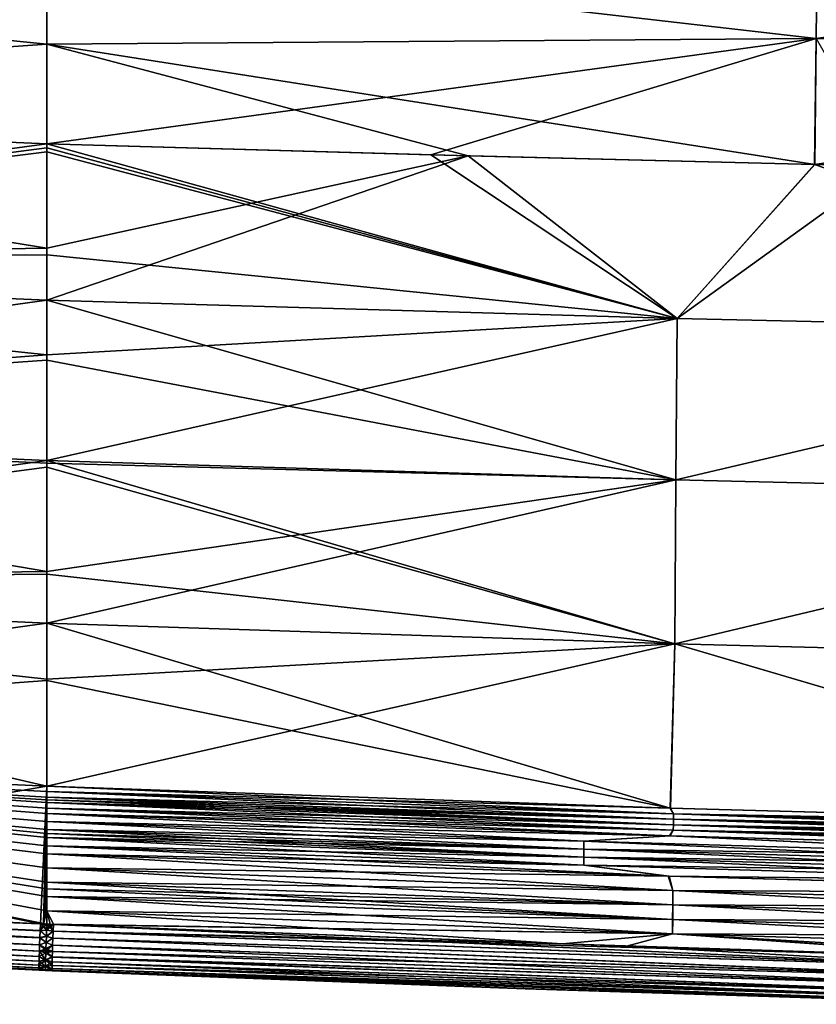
# Model space of a CAD drawing. Header units: metres. Extents: x -155 to 25, y -152 to 27.
# Tile 34 of 124: x -87.5 to -78.9, y -107.01 to -96.38. Entities that reach past the tile are written whole.
import ezdxf

# ---------------------------------------------------------------- set-up
doc = ezdxf.new("R2010")
doc.units = ezdxf.units.M
doc.layers.add('solid_12_401_052_XXX', color=7, linetype='CONTINUOUS')

msp = doc.modelspace()

# ---------------------------------------------------------------- linework, layer by layer
at = {"layer": 'solid_12_401_052_XXX'}
for points in [[(-78.901749, -96.58007, 18.19158), (-78.887405, -95.272278, 17.496199), (-87.208092, -95.620026, 17.699158)], [(-78.88736, -95.272308, -17.492899), (-78.901695, -96.580086, -18.188272), (-87.208031, -95.620049, -17.695885)], [(-70.565529, -95.402763, 17.587845), (-78.887405, -95.272278, 17.496199), (-78.901749, -96.58007, 18.19158)], [(-70.596413, -96.722809, 18.285568), (-70.565529, -95.402763, 17.587845), (-78.901749, -96.58007, 18.19158)], [(-96.696442, -95.681519, 17.747547), (-87.208092, -96.638565, 18.200998), (-87.208092, -95.620026, 17.699158)], [(-96.696442, -95.681519, 17.747547), (-96.694618, -97.307526, 18.445267), (-87.208092, -96.638565, 18.200998)], [(-96.696419, -95.680977, -17.747286), (-87.208031, -95.620049, -17.695885), (-87.208031, -96.638611, -18.197731)], [(-96.694588, -97.307076, -18.445097), (-96.696419, -95.680977, -17.747286), (-87.208031, -96.638611, -18.197731)], [(-78.901749, -96.58007, 18.19158), (-87.208092, -95.620026, 17.699158), (-87.208092, -96.638565, 18.200998)], [(-78.901695, -96.580086, -18.188272), (-87.208031, -96.638611, -18.197731), (-87.208031, -95.620049, -17.695885)], [(-96.694618, -97.307526, 18.445267), (-87.208084, -97.717903, 18.650068), (-87.208092, -96.638565, 18.200998)], [(-96.694588, -97.307076, -18.445097), (-87.208031, -96.638611, -18.197731), (-87.208031, -97.716835, -18.649658)], [(-78.901749, -96.58007, 18.19158), (-87.208092, -96.638565, 18.200998), (-87.208084, -97.717903, 18.650068)], [(-83.063217, -97.835983, 18.722181), (-78.901749, -96.58007, 18.19158), (-87.208084, -97.717903, 18.650068)], [(-78.901695, -96.580086, -18.188272), (-78.916374, -97.93779, -18.778343), (-87.208031, -96.638611, -18.197731)], [(-82.659439, -97.846649, -18.725069), (-87.208031, -97.716835, -18.649658), (-87.208031, -96.638611, -18.197731)], [(-82.659439, -97.846649, -18.725069), (-87.208031, -96.638611, -18.197731), (-78.916374, -97.93779, -18.778343)], [(-83.063217, -97.835983, 18.722181), (-78.922127, -97.937653, 18.781591), (-78.901749, -96.58007, 18.19158)], [(-70.596413, -96.722809, 18.285568), (-78.901749, -96.58007, 18.19158), (-78.922127, -97.937653, 18.781591)], [(-78.901695, -96.580086, -18.188272), (-78.117729, -97.95546, -18.788792), (-78.916374, -97.93779, -18.778343)], [(-73.593285, -98.044113, 18.845993), (-70.596413, -96.722809, 18.285568), (-78.922127, -97.937653, 18.781591)], [(-96.694618, -97.307526, 18.445267), (-96.692711, -98.991035, 18.995188), (-87.208084, -97.717903, 18.650068)], [(-87.208054, -98.843758, -19.044098), (-96.694588, -97.307076, -18.445097), (-87.208031, -97.716835, -18.649658)], [(-87.208054, -98.843758, -19.044098), (-96.69268, -98.990677, -18.995089), (-96.694588, -97.307076, -18.445097)], [(-96.692711, -98.991035, 18.995188), (-87.208084, -97.758606, 18.669004), (-87.208084, -97.717903, 18.650068)], [(-96.692711, -98.991035, 18.995188), (-87.208061, -97.80172, 18.682072), (-87.208084, -97.758606, 18.669004)], [(-96.692711, -98.991035, 18.995188), (-87.208092, -98.915718, 19.069986), (-87.208061, -97.80172, 18.682072)], [(-80.403496, -99.601265, 19.334003), (-87.208061, -97.80172, 18.682072), (-87.208092, -98.915718, 19.069986)], [(-80.403496, -99.601265, 19.334003), (-87.208084, -97.717903, 18.650068), (-87.208084, -97.758606, 18.669004)], [(-80.403496, -99.601265, 19.334003), (-83.063217, -97.835983, 18.722181), (-87.208084, -97.717903, 18.650068)], [(-80.403496, -99.601265, 19.334003), (-87.208084, -97.758606, 18.669004), (-87.208061, -97.80172, 18.682072)], [(-82.659439, -97.846649, -18.725069), (-87.208054, -98.843758, -19.044098), (-87.208031, -97.716835, -18.649658)], [(-82.659439, -97.846649, -18.725069), (-87.208054, -99.403122, -19.211884), (-87.208054, -98.843758, -19.044098)], [(-82.659439, -97.846649, -18.725069), (-80.403458, -99.601265, -19.330694), (-87.208054, -99.403122, -19.211884)], [(-80.403496, -99.601265, 19.334003), (-78.922127, -97.937653, 18.781591), (-83.063217, -97.835983, 18.722181)], [(-82.659439, -97.846649, -18.725069), (-78.916374, -97.93779, -18.778343), (-80.403458, -99.601265, -19.330694)], [(-80.403496, -99.601265, 19.334003), (-73.644188, -99.752136, 19.420116), (-78.922127, -97.937653, 18.781591)], [(-78.916374, -97.93779, -18.778343), (-78.117729, -97.95546, -18.788792), (-80.403458, -99.601265, -19.330694)], [(-78.117729, -97.95546, -18.788792), (-73.644157, -99.752136, -19.416782), (-80.403458, -99.601265, -19.330694)], [(-73.644188, -99.752136, 19.420116), (-73.593285, -98.044113, 18.845993), (-78.922127, -97.937653, 18.781591)], [(-87.208054, -98.843758, -19.044098), (-87.208054, -99.403122, -19.211884), (-96.69268, -98.990677, -18.995089)], [(-96.692711, -98.991035, 18.995188), (-87.208092, -99.403259, 19.21521), (-87.208092, -98.915718, 19.069986)], [(-80.403496, -99.601265, 19.334003), (-87.208092, -98.915718, 19.069986), (-87.208092, -99.403259, 19.21521)], [(-96.692711, -98.991035, 18.995188), (-96.69075, -100.7146, 19.399332), (-87.208092, -99.403259, 19.21521)], [(-87.208046, -99.995377, -19.37009), (-96.69072, -100.714348, -19.399284), (-96.69268, -98.990677, -18.995089)], [(-87.208054, -99.403122, -19.211884), (-87.208046, -99.995377, -19.37009), (-96.69268, -98.990677, -18.995089)], [(-96.69075, -100.7146, 19.399332), (-87.208092, -100.054016, 19.38797), (-87.208092, -99.403259, 19.21521)], [(-80.417015, -101.345383, 19.745476), (-87.208092, -99.403259, 19.21521), (-87.208092, -100.054016, 19.38797)], [(-80.417015, -101.345383, 19.745476), (-80.403496, -99.601265, 19.334003), (-87.208092, -99.403259, 19.21521)], [(-80.403458, -99.601265, -19.330694), (-87.208046, -99.995377, -19.37009), (-87.208054, -99.403122, -19.211884)], [(-80.403458, -99.601265, -19.330694), (-87.208046, -101.134842, -19.61982), (-87.208046, -99.995377, -19.37009)], [(-80.403458, -99.601265, -19.330694), (-80.416969, -101.345383, -19.742165), (-87.208046, -101.134842, -19.61982)], [(-80.417015, -101.345383, 19.745476), (-73.644188, -99.752136, 19.420116), (-80.403496, -99.601265, 19.334003)], [(-80.403458, -99.601265, -19.330694), (-73.644157, -99.752136, -19.416782), (-80.416969, -101.345383, -19.742165)], [(-73.674271, -101.507408, 19.830343), (-73.644188, -99.752136, 19.420116), (-80.417015, -101.345383, 19.745476)], [(-73.644157, -99.752136, -19.416782), (-73.67424, -101.507401, -19.827009), (-80.416969, -101.345383, -19.742165)], [(-87.208046, -99.995377, -19.37009), (-87.208046, -101.134842, -19.61982), (-96.69072, -100.714348, -19.399284)], [(-96.69075, -100.7146, 19.399332), (-87.208092, -101.135025, 19.623142), (-87.208092, -100.054016, 19.38797)], [(-80.417015, -101.345383, 19.745476), (-87.208092, -100.054016, 19.38797), (-87.208092, -101.135025, 19.623142)], [(-96.69075, -100.7146, 19.399332), (-96.688751, -102.460869, 19.657337), (-87.208092, -101.135025, 19.623142)], [(-87.208038, -102.333328, -19.80673), (-96.688728, -102.460724, -19.657322), (-96.69072, -100.714348, -19.399284)], [(-87.208046, -101.163536, -19.625196), (-87.208038, -102.333328, -19.80673), (-96.69072, -100.714348, -19.399284)], [(-87.208046, -101.134842, -19.61982), (-87.208046, -101.163536, -19.625196), (-96.69072, -100.714348, -19.399284)], [(-96.688751, -102.460869, 19.657337), (-87.208092, -101.207733, 19.636677), (-87.208092, -101.135025, 19.623142)], [(-96.688751, -102.460869, 19.657337), (-87.208092, -102.362778, 19.813644), (-87.208092, -101.207733, 19.636677)], [(-80.430443, -103.11586, 19.988171), (-87.208092, -101.135025, 19.623142), (-87.208092, -101.207733, 19.636677)], [(-80.417015, -101.345383, 19.745476), (-87.208092, -101.135025, 19.623142), (-80.430443, -103.11586, 19.988171)], [(-80.430443, -103.11586, 19.988171), (-87.208092, -101.207733, 19.636677), (-87.208092, -102.362778, 19.813644)], [(-80.416969, -101.345383, -19.742165), (-87.208046, -101.163536, -19.625196), (-87.208046, -101.134842, -19.61982)], [(-80.416969, -101.345383, -19.742165), (-87.208038, -102.333328, -19.80673), (-87.208046, -101.163536, -19.625196)], [(-80.416969, -101.345383, -19.742165), (-87.208031, -102.89209, -19.867653), (-87.208038, -102.333328, -19.80673)], [(-80.416969, -101.345383, -19.742165), (-80.430397, -103.11586, -19.984859), (-87.208031, -102.89209, -19.867653)], [(-73.674271, -101.507408, 19.830343), (-80.417015, -101.345383, 19.745476), (-80.430443, -103.11586, 19.988171)], [(-80.416969, -101.345383, -19.742165), (-73.67424, -101.507401, -19.827009), (-80.430397, -103.11586, -19.984859)], [(-73.674271, -101.507408, 19.830343), (-80.430443, -103.11586, 19.988171), (-73.704247, -103.289513, 20.068602)], [(-73.67424, -101.507401, -19.827009), (-73.704208, -103.289513, -20.065266), (-80.430397, -103.11586, -19.984859)], [(-96.688751, -102.460869, 19.657337), (-87.208092, -102.892052, 19.870935), (-87.208092, -102.362778, 19.813644)], [(-87.208038, -102.333328, -19.80673), (-87.208031, -102.89209, -19.867653), (-96.688728, -102.460724, -19.657322)], [(-80.430443, -103.11586, 19.988171), (-87.208092, -102.362778, 19.813644), (-87.208092, -102.892052, 19.870935)], [(-96.688751, -102.460869, 19.657337), (-96.785789, -104.212296, 19.766159), (-87.208092, -102.892052, 19.870935)], [(-87.208038, -104.652336, -19.950754), (-96.785759, -104.212273, -19.766161), (-96.688728, -102.460724, -19.657322)], [(-87.208031, -103.497734, -19.914913), (-87.208038, -104.652336, -19.950754), (-96.688728, -102.460724, -19.657322)], [(-87.208031, -102.89209, -19.867653), (-87.208031, -103.497734, -19.914913), (-96.688728, -102.460724, -19.657322)], [(-96.785789, -104.212296, 19.766159), (-87.208092, -103.51239, 19.919102), (-87.208092, -102.892052, 19.870935)], [(-80.477768, -104.890213, 20.057575), (-87.208092, -102.892052, 19.870935), (-87.208092, -103.51239, 19.919102)], [(-80.430443, -103.11586, 19.988171), (-87.208092, -102.892052, 19.870935), (-80.477768, -104.890213, 20.057575)], [(-80.430397, -103.11586, -19.984859), (-87.208031, -103.497734, -19.914913), (-87.208031, -102.89209, -19.867653)], [(-80.430397, -103.11586, -19.984859), (-87.208038, -104.652336, -19.950754), (-87.208031, -103.497734, -19.914913)], [(-80.430397, -103.11586, -19.984859), (-80.475136, -104.890289, -20.054304), (-87.208038, -104.652336, -19.950754)], [(-80.430443, -103.11586, 19.988171), (-80.477768, -104.890213, 20.057575), (-73.78038, -105.075264, 20.134907)], [(-80.430397, -103.11586, -19.984859), (-73.776054, -105.075371, -20.131617), (-80.475136, -104.890289, -20.054304)], [(-73.704247, -103.289513, 20.068602), (-80.430443, -103.11586, 19.988171), (-73.78038, -105.075264, 20.134907)], [(-80.430397, -103.11586, -19.984859), (-73.704208, -103.289513, -20.065266), (-73.776054, -105.075371, -20.131617)], [(-96.785789, -104.212296, 19.766159), (-87.208046, -104.652374, 19.950754), (-87.208092, -103.51239, 19.919102)], [(-80.477768, -104.890213, 20.057575), (-87.208092, -103.51239, 19.919102), (-87.208046, -104.652374, 19.950754)], [(-96.785789, -104.212296, 19.766159), (-96.807945, -105.673737, 19.792847), (-87.278542, -106.139664, 19.949726)], [(-96.785789, -104.212296, 19.766159), (-87.243355, -106.141129, 19.950245), (-87.208122, -106.142593, 19.954041)], [(-87.208092, -105.999939, 19.954041), (-96.785789, -104.212296, 19.766159), (-87.208122, -106.142593, 19.954041)], [(-96.785789, -104.212296, 19.766159), (-87.278542, -106.139664, 19.949726), (-87.243355, -106.141129, 19.950245)], [(-87.208092, -104.711189, 19.954041), (-87.208046, -104.652374, 19.950754), (-96.785789, -104.212296, 19.766159)], [(-87.208092, -104.770493, 19.954041), (-87.208092, -104.711189, 19.954041), (-96.785789, -104.212296, 19.766159)], [(-87.208092, -104.800049, 19.954041), (-87.208092, -104.770493, 19.954041), (-96.785789, -104.212296, 19.766159)], [(-87.208092, -104.829788, 19.954041), (-87.208092, -104.800049, 19.954041), (-96.785789, -104.212296, 19.766159)], [(-87.208092, -104.889091, 19.954041), (-87.208092, -104.829788, 19.954041), (-96.785789, -104.212296, 19.766159)], [(-87.208038, -104.948158, 19.950764), (-87.208092, -104.889091, 19.954041), (-96.785789, -104.212296, 19.766159)], [(-87.208092, -105.034882, 19.954041), (-87.208038, -104.948158, 19.950764), (-96.785789, -104.212296, 19.766159)], [(-87.208092, -105.121689, 19.954041), (-87.208092, -105.034882, 19.954041), (-96.785789, -104.212296, 19.766159)], [(-87.208092, -105.164963, 19.954041), (-87.208092, -105.121689, 19.954041), (-96.785789, -104.212296, 19.766159)], [(-87.208092, -105.208496, 19.954041), (-87.208092, -105.164963, 19.954041), (-96.785789, -104.212296, 19.766159)], [(-87.208092, -105.295311, 19.954041), (-87.208092, -105.208496, 19.954041), (-96.785789, -104.212296, 19.766159)], [(-87.208038, -105.381973, 19.950764), (-87.208092, -105.295311, 19.954041), (-96.785789, -104.212296, 19.766159)], [(-87.208099, -105.536194, 19.954041), (-87.208038, -105.381973, 19.950764), (-96.785789, -104.212296, 19.766159)], [(-87.208092, -105.690781, 19.954041), (-87.208099, -105.536194, 19.954041), (-96.785789, -104.212296, 19.766159)], [(-87.208092, -105.762192, 19.954041), (-87.208092, -105.690781, 19.954041), (-96.785789, -104.212296, 19.766159)], [(-87.208092, -105.84536, 19.954041), (-87.208092, -105.762192, 19.954041), (-96.785789, -104.212296, 19.766159)], [(-87.208092, -105.999939, 19.954041), (-87.208092, -105.84536, 19.954041), (-96.785789, -104.212296, 19.766159)], [(-93.998421, -105.824547, -19.842808), (-96.785759, -104.212273, -19.766161), (-87.208038, -104.652336, -19.950754)], [(-93.998421, -105.824547, -19.842808), (-87.208038, -104.652336, -19.950754), (-87.278839, -106.139648, -19.949047)], [(-87.243446, -106.141121, -19.949568), (-87.278839, -106.139648, -19.949047), (-87.208038, -104.652336, -19.950754)], [(-87.208023, -104.711189, -19.950754), (-87.243446, -106.141121, -19.949568), (-87.208038, -104.652336, -19.950754)], [(-87.208023, -104.711189, -19.950754), (-87.208023, -104.770493, -19.950754), (-87.243446, -106.141121, -19.949568)], [(-80.443985, -104.950836, 20.057455), (-87.208046, -104.652374, 19.950754), (-87.208092, -104.711189, 19.954041)], [(-80.444435, -105.010315, 20.056875), (-87.208092, -104.711189, 19.954041), (-87.208092, -104.770493, 19.954041)], [(-80.444435, -105.010315, 20.056875), (-80.443985, -104.950836, 20.057455), (-87.208092, -104.711189, 19.954041)], [(-80.443985, -104.950836, 20.057455), (-80.477768, -104.890213, 20.057575), (-87.208046, -104.652374, 19.950754)], [(-80.475136, -104.890289, -20.054304), (-87.208023, -104.711189, -19.950754), (-87.208038, -104.652336, -19.950754)], [(-80.443932, -104.950836, -20.054144), (-87.208023, -104.770493, -19.950754), (-87.208023, -104.711189, -19.950754)], [(-80.443932, -104.950836, -20.054144), (-87.208023, -104.711189, -19.950754), (-80.475136, -104.890289, -20.054304)], [(-87.208023, -104.770493, -19.950754), (-87.208023, -104.800049, -19.950754), (-87.243446, -106.141121, -19.949568)], [(-87.208023, -104.800049, -19.950754), (-87.208023, -104.829788, -19.950754), (-87.243446, -106.141121, -19.949568)], [(-87.208023, -104.829788, -19.950754), (-87.208023, -104.889091, -19.950754), (-87.243446, -106.141121, -19.949568)], [(-80.444878, -105.069756, 20.056299), (-87.208092, -104.770493, 19.954041), (-87.208092, -104.800049, 19.954041)], [(-80.444878, -105.069756, 20.056299), (-80.444435, -105.010315, 20.056875), (-87.208092, -104.770493, 19.954041)], [(-80.444878, -105.069756, 20.056299), (-87.208092, -104.800049, 19.954041), (-87.208092, -104.829788, 19.954041)], [(-80.445328, -105.129219, 20.055725), (-87.208092, -104.829788, 19.954041), (-87.208092, -104.889091, 19.954041)], [(-80.445328, -105.129219, 20.055725), (-80.444878, -105.069756, 20.056299), (-87.208092, -104.829788, 19.954041)], [(-80.444374, -105.010315, -20.053566), (-87.208023, -104.800049, -19.950754), (-87.208023, -104.770493, -19.950754)], [(-80.443932, -104.950836, -20.054144), (-80.444374, -105.010315, -20.053566), (-87.208023, -104.770493, -19.950754)], [(-80.444374, -105.010315, -20.053566), (-87.208023, -104.829788, -19.950754), (-87.208023, -104.800049, -19.950754)], [(-80.444817, -105.069748, -20.052988), (-87.208023, -104.889091, -19.950754), (-87.208023, -104.829788, -19.950754)], [(-80.444374, -105.010315, -20.053566), (-80.444817, -105.069748, -20.052988), (-87.208023, -104.829788, -19.950754)], [(-87.208023, -104.889091, -19.950754), (-87.208015, -104.948158, -19.950764), (-87.243446, -106.141121, -19.949568)], [(-80.485939, -105.187294, 20.05463), (-87.208092, -104.889091, 19.954041), (-87.208038, -104.948158, 19.950764)], [(-80.485939, -105.187294, 20.05463), (-80.445328, -105.129219, 20.055725), (-87.208092, -104.889091, 19.954041)], [(-80.445267, -105.129219, -20.052414), (-87.208015, -104.948158, -19.950764), (-87.208023, -104.889091, -19.950754)], [(-80.444817, -105.069748, -20.052988), (-80.445267, -105.129219, -20.052414), (-87.208023, -104.889091, -19.950754)], [(-80.443985, -104.950836, 20.057455), (-73.78038, -105.075264, 20.134907), (-80.477768, -104.890213, 20.057575)], [(-80.443932, -104.950836, -20.054144), (-80.475136, -104.890289, -20.054304), (-73.776054, -105.075371, -20.131617)], [(-87.208015, -104.948158, -19.950764), (-87.208008, -105.034882, -19.950754), (-87.243446, -106.141121, -19.949568)], [(-87.208008, -105.034882, -19.950754), (-87.208008, -105.121689, -19.950754), (-87.243446, -106.141121, -19.949568)], [(-81.410454, -105.24482, 20.041666), (-87.208038, -104.948158, 19.950764), (-87.208092, -105.034882, 19.954041)], [(-81.411018, -105.332085, 20.04093), (-87.208092, -105.034882, 19.954041), (-87.208092, -105.121689, 19.954041)], [(-81.411018, -105.332085, 20.04093), (-81.410454, -105.24482, 20.041666), (-87.208092, -105.034882, 19.954041)], [(-81.410454, -105.24482, 20.041666), (-80.485939, -105.187294, 20.05463), (-87.208038, -104.948158, 19.950764)], [(-80.479691, -105.187485, -20.051485), (-87.208008, -105.034882, -19.950754), (-87.208015, -104.948158, -19.950764)], [(-80.445267, -105.129219, -20.052414), (-80.479691, -105.187485, -20.051485), (-87.208015, -104.948158, -19.950764)], [(-81.410385, -105.244812, -20.038359), (-87.208008, -105.121689, -19.950754), (-87.208008, -105.034882, -19.950754)], [(-80.479691, -105.187485, -20.051485), (-81.410385, -105.244812, -20.038359), (-87.208008, -105.034882, -19.950754)], [(-80.444878, -105.069756, 20.056299), (-73.736755, -105.255798, 20.133549), (-80.444435, -105.010315, 20.056875)], [(-80.444374, -105.010315, -20.053566), (-73.735695, -105.196068, -20.130831), (-80.444817, -105.069748, -20.052988)], [(-80.444435, -105.010315, 20.056875), (-73.735741, -105.196068, 20.134165), (-80.443985, -104.950836, 20.057455)], [(-73.736755, -105.255798, 20.133549), (-73.735741, -105.196068, 20.134165), (-80.444435, -105.010315, 20.056875)], [(-80.443932, -104.950836, -20.054144), (-73.73468, -105.136284, -20.131439), (-80.444374, -105.010315, -20.053566)], [(-73.73468, -105.136284, -20.131439), (-73.735695, -105.196068, -20.130831), (-80.444374, -105.010315, -20.053566)], [(-80.443985, -104.950836, 20.057455), (-73.734734, -105.136284, 20.134773), (-73.78038, -105.075264, 20.134907)], [(-73.735741, -105.196068, 20.134165), (-73.734734, -105.136284, 20.134773), (-80.443985, -104.950836, 20.057455)], [(-80.443932, -104.950836, -20.054144), (-73.776054, -105.075371, -20.131617), (-73.73468, -105.136284, -20.131439)], [(-87.208008, -105.121689, -19.950754), (-87.208008, -105.164963, -19.950754), (-87.243446, -106.141121, -19.949568)], [(-81.411583, -105.41935, 20.040194), (-87.208092, -105.121689, 19.954041), (-87.208092, -105.164963, 19.954041)], [(-81.411583, -105.41935, 20.040194), (-81.411018, -105.332085, 20.04093), (-87.208092, -105.121689, 19.954041)], [(-81.41095, -105.332085, -20.037622), (-87.208008, -105.164963, -19.950754), (-87.208008, -105.121689, -19.950754)], [(-81.410385, -105.244812, -20.038359), (-81.41095, -105.332085, -20.037622), (-87.208008, -105.121689, -19.950754)], [(-80.485939, -105.187294, 20.05463), (-73.792603, -105.373932, 20.131752), (-80.445328, -105.129219, 20.055725)], [(-80.445267, -105.129219, -20.052414), (-73.78212, -105.374184, -20.128633), (-80.479691, -105.187485, -20.051485)], [(-80.445328, -105.129219, 20.055725), (-73.73777, -105.315567, 20.132925), (-80.444878, -105.069756, 20.056299)], [(-73.792603, -105.373932, 20.131752), (-73.73777, -105.315567, 20.132925), (-80.445328, -105.129219, 20.055725)], [(-80.444817, -105.069748, -20.052988), (-73.736702, -105.255798, -20.130215), (-80.445267, -105.129219, -20.052414)], [(-80.445267, -105.129219, -20.052414), (-73.737717, -105.315567, -20.129591), (-73.78212, -105.374184, -20.128633)], [(-73.736702, -105.255798, -20.130215), (-73.737717, -105.315567, -20.129591), (-80.445267, -105.129219, -20.052414)], [(-73.73777, -105.315567, 20.132925), (-73.736755, -105.255798, 20.133549), (-80.444878, -105.069756, 20.056299)], [(-73.735695, -105.196068, -20.130831), (-73.736702, -105.255798, -20.130215), (-80.444817, -105.069748, -20.052988)], [(-87.208008, -105.164963, -19.950754), (-87.208008, -105.208496, -19.950754), (-87.243446, -106.141121, -19.949568)], [(-87.208008, -105.208496, -19.950754), (-87.208008, -105.295303, -19.950754), (-87.243446, -106.141121, -19.949568)], [(-81.411583, -105.41935, 20.040194), (-87.208092, -105.164963, 19.954041), (-87.208092, -105.208496, 19.954041)], [(-81.412148, -105.506615, 20.039459), (-87.208092, -105.208496, 19.954041), (-87.208092, -105.295311, 19.954041)], [(-81.412148, -105.506615, 20.039459), (-81.411583, -105.41935, 20.040194), (-87.208092, -105.208496, 19.954041)], [(-81.41095, -105.332085, -20.037622), (-87.208008, -105.208496, -19.950754), (-87.208008, -105.164963, -19.950754)], [(-81.411514, -105.41935, -20.036888), (-87.208008, -105.295303, -19.950754), (-87.208008, -105.208496, -19.950754)], [(-81.41095, -105.332085, -20.037622), (-81.411514, -105.41935, -20.036888), (-87.208008, -105.208496, -19.950754)], [(-81.411018, -105.332085, 20.04093), (-75.652802, -105.502312, 20.110527), (-81.410454, -105.24482, 20.041666)], [(-81.410385, -105.244812, -20.038359), (-75.651497, -105.414597, -20.108124), (-81.41095, -105.332085, -20.037622)], [(-81.410454, -105.24482, 20.041666), (-75.651558, -105.414597, 20.111452), (-80.485939, -105.187294, 20.05463)], [(-75.652802, -105.502312, 20.110527), (-75.651558, -105.414597, 20.111452), (-81.410454, -105.24482, 20.041666)], [(-80.479691, -105.187485, -20.051485), (-75.651497, -105.414597, -20.108124), (-81.410385, -105.244812, -20.038359)], [(-75.651558, -105.414597, 20.111452), (-73.792603, -105.373932, 20.131752), (-80.485939, -105.187294, 20.05463)], [(-80.479691, -105.187485, -20.051485), (-73.78212, -105.374184, -20.128633), (-75.651497, -105.414597, -20.108124)], [(-87.208008, -105.295303, -19.950754), (-87.208069, -105.38192, -19.950764), (-87.243446, -106.141121, -19.949568)], [(-80.499741, -105.623207, 20.050585), (-87.208092, -105.295311, 19.954041), (-87.208038, -105.381973, 19.950764)], [(-80.499741, -105.623207, 20.050585), (-81.412148, -105.506615, 20.039459), (-87.208092, -105.295311, 19.954041)], [(-81.412079, -105.506615, -20.036152), (-87.208069, -105.38192, -19.950764), (-87.208008, -105.295303, -19.950754)], [(-81.411514, -105.41935, -20.036888), (-81.412079, -105.506615, -20.036152), (-87.208008, -105.295303, -19.950754)], [(-81.411583, -105.41935, 20.040194), (-75.654053, -105.590027, 20.109604), (-81.411018, -105.332085, 20.04093)], [(-81.41095, -105.332085, -20.037622), (-75.652748, -105.502312, -20.107201), (-81.411514, -105.41935, -20.036888)], [(-75.654053, -105.590027, 20.109604), (-75.652802, -105.502312, 20.110527), (-81.411018, -105.332085, 20.04093)], [(-75.651497, -105.414597, -20.108124), (-75.652748, -105.502312, -20.107201), (-81.41095, -105.332085, -20.037622)], [(-87.208069, -105.38192, -19.950764), (-87.208122, -105.536194, -19.950752), (-87.243446, -106.141121, -19.949568)], [(-80.490417, -105.623505, -20.04731), (-87.208122, -105.536194, -19.950752), (-87.208069, -105.38192, -19.950764)], [(-80.449982, -105.780212, 20.049807), (-87.208038, -105.381973, 19.950764), (-87.208099, -105.536194, 19.954041)], [(-81.412079, -105.506615, -20.036152), (-80.490417, -105.623505, -20.04731), (-87.208069, -105.38192, -19.950764)], [(-80.449982, -105.780212, 20.049807), (-80.499741, -105.623207, 20.050585), (-87.208038, -105.381973, 19.950764)], [(-81.412148, -105.506615, 20.039459), (-75.655296, -105.67775, 20.108679), (-81.411583, -105.41935, 20.040194)], [(-81.411514, -105.41935, -20.036888), (-75.653992, -105.590027, -20.106276), (-81.412079, -105.506615, -20.036152)], [(-75.655296, -105.67775, 20.108679), (-75.654053, -105.590027, 20.109604), (-81.411583, -105.41935, 20.040194)], [(-75.652748, -105.502312, -20.107201), (-75.653992, -105.590027, -20.106276), (-81.411514, -105.41935, -20.036888)], [(-87.208122, -105.536194, -19.950752), (-87.208122, -105.690773, -19.950752), (-87.243446, -106.141121, -19.949568)], [(-80.450005, -105.780205, -20.046495), (-87.208122, -105.690773, -19.950752), (-87.208122, -105.536194, -19.950752)], [(-80.490417, -105.623505, -20.04731), (-80.450005, -105.780205, -20.046495), (-87.208122, -105.536194, -19.950752)], [(-80.451172, -105.935738, 20.0485), (-87.208099, -105.536194, 19.954041), (-87.208092, -105.690781, 19.954041)], [(-80.451172, -105.935738, 20.0485), (-80.449982, -105.780212, 20.049807), (-87.208099, -105.536194, 19.954041)], [(-80.499741, -105.623207, 20.050585), (-75.655296, -105.67775, 20.108679), (-81.412148, -105.506615, 20.039459)], [(-81.412079, -105.506615, -20.036152), (-75.655235, -105.677742, -20.10535), (-80.490417, -105.623505, -20.04731)], [(-75.653992, -105.590027, -20.106276), (-75.655235, -105.677742, -20.10535), (-81.412079, -105.506615, -20.036152)], [(-87.278542, -106.139664, 19.949726), (-96.807945, -105.673737, 19.792847), (-96.702301, -105.785629, 19.783716)], [(-87.281799, -106.21357, -19.94348), (-96.765633, -105.676094, -19.793625), (-93.998421, -105.824547, -19.842808)], [(-96.730972, -105.784035, -19.783195), (-96.765633, -105.676094, -19.793625), (-87.281799, -106.21357, -19.94348)], [(-80.499741, -105.623207, 20.050585), (-73.815941, -105.812408, 20.127268), (-75.655296, -105.67775, 20.108679)], [(-80.449982, -105.780212, 20.049807), (-73.815941, -105.812408, 20.127268), (-80.499741, -105.623207, 20.050585)], [(-80.490417, -105.623505, -20.04731), (-73.800362, -105.81279, -20.123983), (-80.450005, -105.780205, -20.046495)], [(-75.655235, -105.677742, -20.10535), (-73.800362, -105.81279, -20.123983), (-80.490417, -105.623505, -20.04731)], [(-96.730972, -105.784035, -19.783195), (-87.281799, -106.21357, -19.94348), (-87.284683, -106.289742, -19.925802)], [(-96.72921, -105.89222, -19.747778), (-96.730972, -105.784035, -19.783195), (-87.284683, -106.289742, -19.925802)], [(-87.284294, -106.288231, 19.925287), (-96.702301, -105.785629, 19.783716), (-96.700546, -105.893806, 19.748295)], [(-87.281425, -106.212112, 19.943649), (-87.278542, -106.139664, 19.949726), (-96.702301, -105.785629, 19.783716)], [(-87.284294, -106.288231, 19.925287), (-87.281425, -106.212112, 19.943649), (-96.702301, -105.785629, 19.783716)], [(-87.208122, -105.690773, -19.950752), (-87.208122, -105.762207, -19.950752), (-87.243446, -106.141121, -19.949568)], [(-87.208122, -105.762207, -19.950752), (-87.208122, -105.84536, -19.950752), (-87.243446, -106.141121, -19.949568)], [(-80.451195, -105.935738, -20.045189), (-87.208122, -105.762207, -19.950752), (-87.208122, -105.690773, -19.950752)], [(-80.450005, -105.780205, -20.046495), (-80.451195, -105.935738, -20.045189), (-87.208122, -105.690773, -19.950752)], [(-80.451195, -105.935738, -20.045189), (-87.208122, -105.84536, -19.950752), (-87.208122, -105.762207, -19.950752)], [(-80.452362, -106.09127, 20.047234), (-87.208092, -105.690781, 19.954041), (-87.208092, -105.762192, 19.954041)], [(-80.452362, -106.09127, 20.047234), (-80.451172, -105.935738, 20.0485), (-87.208092, -105.690781, 19.954041)], [(-80.452362, -106.09127, 20.047234), (-87.208092, -105.762192, 19.954041), (-87.208092, -105.84536, 19.954041)], [(-80.450005, -105.780205, -20.046495), (-73.748352, -105.970444, -20.123077), (-80.451195, -105.935738, -20.045189)], [(-80.451172, -105.935738, 20.0485), (-73.751007, -106.126907, 20.124994), (-80.449982, -105.780212, 20.049807)], [(-73.800362, -105.81279, -20.123983), (-73.748352, -105.970444, -20.123077), (-80.450005, -105.780205, -20.046495)], [(-80.449982, -105.780212, 20.049807), (-73.748337, -105.970444, 20.126411), (-73.815941, -105.812408, 20.127268)], [(-73.751007, -106.126907, 20.124994), (-73.748337, -105.970444, 20.126411), (-80.449982, -105.780212, 20.049807)], [(-96.729736, -105.992577, -19.688705), (-96.72921, -105.89222, -19.747778), (-87.289581, -106.433876, -19.852766)], [(-96.72921, -105.89222, -19.747778), (-87.284683, -106.289742, -19.925802), (-87.287384, -106.366104, -19.894482)], [(-96.72921, -105.89222, -19.747778), (-87.287384, -106.366104, -19.894482), (-87.289581, -106.433876, -19.852766)], [(-87.28701, -106.364853, 19.894136), (-96.700546, -105.893806, 19.748295), (-96.701073, -105.994156, 19.68922)], [(-87.28701, -106.364853, 19.894136), (-87.284294, -106.288231, 19.925287), (-96.700546, -105.893806, 19.748295)], [(-87.281799, -106.21357, -19.94348), (-93.998421, -105.824547, -19.842808), (-87.278839, -106.139648, -19.949047)], [(-87.208122, -105.84536, -19.950752), (-87.208122, -105.999939, -19.950752), (-87.243446, -106.141121, -19.949568)], [(-80.452385, -106.091263, -20.043922), (-87.208122, -105.999939, -19.950752), (-87.208122, -105.84536, -19.950752)], [(-80.451195, -105.935738, -20.045189), (-80.452385, -106.091263, -20.043922), (-87.208122, -105.84536, -19.950752)], [(-80.453552, -106.246796, 20.046009), (-87.208092, -105.84536, 19.954041), (-87.208092, -105.999939, 19.954041)], [(-80.452362, -106.09127, 20.047234), (-87.208092, -105.84536, 19.954041), (-80.453552, -106.246796, 20.046009)], [(-96.732872, -106.075607, -19.606924), (-96.729736, -105.992577, -19.688705), (-87.29129, -106.492805, -19.802183)], [(-96.729736, -105.992577, -19.688705), (-87.289581, -106.433876, -19.852766), (-87.29129, -106.492805, -19.802183)], [(-87.291, -106.493095, 19.802862), (-96.701073, -105.994156, 19.68922), (-96.704208, -106.077187, 19.607439)], [(-87.289261, -106.433586, 19.853029), (-87.28701, -106.364853, 19.894136), (-96.701073, -105.994156, 19.68922)], [(-87.291, -106.493095, 19.802862), (-87.289261, -106.433586, 19.853029), (-96.701073, -105.994156, 19.68922)], [(-87.208122, -105.999939, -19.950752), (-87.208252, -106.142578, -19.950087), (-87.243446, -106.141121, -19.949568)], [(-80.453575, -106.246788, -20.042698), (-87.208252, -106.142578, -19.950087), (-87.208122, -105.999939, -19.950752)], [(-87.208092, -105.999939, 19.954041), (-87.208122, -106.142593, 19.954041), (-87.172905, -106.144043, 19.954304)], [(-80.452385, -106.091263, -20.043922), (-80.453575, -106.246788, -20.042698), (-87.208122, -105.999939, -19.950752)], [(-87.208092, -105.999939, 19.954041), (-87.172905, -106.144043, 19.954304), (-87.137352, -106.145508, 19.954559)], [(-87.208092, -105.999939, 19.954041), (-87.137352, -106.145508, 19.954559), (-81.641876, -106.356468, 20.030046)], [(-80.453552, -106.246796, 20.046009), (-87.208092, -105.999939, 19.954041), (-81.641876, -106.356468, 20.030046)], [(-80.451195, -105.935738, -20.045189), (-73.751022, -106.126907, -20.121658), (-80.452385, -106.091263, -20.043922)], [(-80.452362, -106.09127, 20.047234), (-73.753685, -106.283371, 20.123629), (-80.451172, -105.935738, 20.0485)], [(-73.748352, -105.970444, -20.123077), (-73.751022, -106.126907, -20.121658), (-80.451195, -105.935738, -20.045189)], [(-73.753685, -106.283371, 20.123629), (-73.751007, -106.126907, 20.124994), (-80.451172, -105.935738, 20.0485)], [(-96.738403, -106.136032, -19.50762), (-96.732872, -106.075607, -19.606924), (-87.293266, -106.584328, -19.675859)], [(-96.732872, -106.075607, -19.606924), (-87.29129, -106.492805, -19.802183), (-87.292526, -106.542992, -19.743353)], [(-96.732872, -106.075607, -19.606924), (-87.292526, -106.542992, -19.743353), (-87.293266, -106.584328, -19.675859)], [(-87.292213, -106.54303, 19.743404), (-96.704208, -106.077187, 19.607439), (-96.709724, -106.137604, 19.508139)], [(-87.292213, -106.54303, 19.743404), (-87.291, -106.493095, 19.802862), (-96.704208, -106.077187, 19.607439)], [(-80.452385, -106.091263, -20.043922), (-73.7537, -106.283371, -20.120293), (-80.453575, -106.246788, -20.042698)], [(-80.452362, -106.09127, 20.047234), (-80.453552, -106.246796, 20.046009), (-73.756363, -106.439835, 20.122314)], [(-73.751022, -106.126907, -20.121658), (-73.7537, -106.283371, -20.120293), (-80.452385, -106.091263, -20.043922)], [(-80.452362, -106.09127, 20.047234), (-73.756363, -106.439835, 20.122314), (-73.753685, -106.283371, 20.123629)], [(-96.852478, -106.179466, -19.293358), (-96.74559, -106.17276, -19.400217), (-87.292244, -106.638603, -19.449776)], [(-96.852478, -106.179466, -19.293358), (-87.292244, -106.638603, -19.449776), (-96.827408, -106.180847, 19.29377)], [(-87.292763, -106.633255, 19.522238), (-96.716904, -106.174332, 19.40074), (-96.827408, -106.180847, 19.29377)], [(-87.291962, -106.63929, 19.44978), (-87.292763, -106.633255, 19.522238), (-96.827408, -106.180847, 19.29377)], [(-87.292244, -106.638603, -19.449776), (-87.291962, -106.63929, 19.44978), (-96.827408, -106.180847, 19.29377)], [(-96.74559, -106.17276, -19.400217), (-96.738403, -106.136032, -19.50762), (-87.293457, -106.615425, -19.59977)], [(-96.74559, -106.17276, -19.400217), (-87.293091, -106.633034, -19.523729), (-87.292244, -106.638603, -19.449776)], [(-96.74559, -106.17276, -19.400217), (-87.293457, -106.615425, -19.59977), (-87.293091, -106.633034, -19.523729)], [(-96.738403, -106.136032, -19.50762), (-87.293266, -106.584328, -19.675859), (-87.293457, -106.615425, -19.59977)], [(-87.293106, -106.61496, 19.598297), (-96.709724, -106.137604, 19.508139), (-96.716904, -106.174332, 19.40074)], [(-87.292763, -106.633255, 19.522238), (-87.293106, -106.61496, 19.598297), (-96.716904, -106.174332, 19.40074)], [(-87.292923, -106.583931, 19.674814), (-87.292213, -106.54303, 19.743404), (-96.709724, -106.137604, 19.508139)], [(-87.293106, -106.61496, 19.598297), (-87.292923, -106.583931, 19.674814), (-96.709724, -106.137604, 19.508139)], [(-87.284683, -106.289742, -19.925802), (-87.281799, -106.21357, -19.94348), (-87.213501, -106.274452, -19.932224)], [(-87.284294, -106.288231, 19.925287), (-87.213272, -106.273788, 19.931669), (-87.281425, -106.212112, 19.943649)], [(-87.281799, -106.21357, -19.94348), (-87.278839, -106.139648, -19.949047), (-87.210884, -106.207085, -19.945845)], [(-87.281799, -106.21357, -19.94348), (-87.210884, -106.207085, -19.945845), (-87.213501, -106.274452, -19.932224)], [(-87.243355, -106.141129, 19.950245), (-87.278542, -106.139664, 19.949726), (-87.281425, -106.212112, 19.943649)], [(-87.243355, -106.141129, 19.950245), (-87.281425, -106.212112, 19.943649), (-87.208122, -106.142593, 19.954041)], [(-87.281425, -106.212112, 19.943649), (-87.210655, -106.206108, 19.946091), (-87.208122, -106.142593, 19.954041)], [(-87.281425, -106.212112, 19.943649), (-87.213272, -106.273788, 19.931669), (-87.210655, -106.206108, 19.946091)], [(-87.210884, -106.207085, -19.945845), (-87.278839, -106.139648, -19.949047), (-87.243446, -106.141121, -19.949568)], [(-87.210884, -106.207085, -19.945845), (-87.243446, -106.141121, -19.949568), (-87.208252, -106.142578, -19.950087)], [(-87.213501, -106.274452, -19.932224), (-87.210884, -106.207085, -19.945845), (-87.140656, -106.218224, -19.946068)], [(-87.210655, -106.206108, 19.946091), (-87.213272, -106.273788, 19.931669), (-87.140366, -106.217636, 19.948753)], [(-87.213272, -106.273788, 19.931669), (-87.143318, -106.29348, 19.930685), (-87.140366, -106.217636, 19.948753)], [(-87.210884, -106.207085, -19.945845), (-87.208252, -106.142578, -19.950087), (-87.140656, -106.218224, -19.946068)], [(-87.172905, -106.144043, 19.954304), (-87.208122, -106.142593, 19.954041), (-87.210655, -106.206108, 19.946091)], [(-87.172905, -106.144043, 19.954304), (-87.210655, -106.206108, 19.946091), (-87.137352, -106.145508, 19.954559)], [(-87.210655, -106.206108, 19.946091), (-87.140366, -106.217636, 19.948753), (-87.137352, -106.145508, 19.954559)], [(-87.17308, -106.144035, -19.951014), (-87.208252, -106.142578, -19.950087), (-80.453575, -106.246788, -20.042698)], [(-87.140656, -106.218224, -19.946068), (-87.208252, -106.142578, -19.950087), (-87.17308, -106.144035, -19.951014)], [(-87.137611, -106.145493, -19.951788), (-87.17308, -106.144035, -19.951014), (-80.453575, -106.246788, -20.042698)], [(-87.140656, -106.218224, -19.946068), (-87.17308, -106.144035, -19.951014), (-87.137611, -106.145493, -19.951788)], [(-76.676704, -106.618858, 20.075447), (-87.140366, -106.217636, 19.948753), (-87.143318, -106.29348, 19.930685)], [(-87.140656, -106.218224, -19.946068), (-87.137611, -106.145493, -19.951788), (-76.697807, -106.617638, -20.073195)], [(-81.641876, -106.356468, 20.030046), (-87.137352, -106.145508, 19.954559), (-87.140366, -106.217636, 19.948753)], [(-76.546074, -106.518158, 20.090725), (-81.641876, -106.356468, 20.030046), (-87.140366, -106.217636, 19.948753)], [(-76.676704, -106.618858, 20.075447), (-76.546074, -106.518158, 20.090725), (-87.140366, -106.217636, 19.948753)], [(-80.950005, -106.380295, -20.035427), (-87.137611, -106.145493, -19.951788), (-80.453575, -106.246788, -20.042698)], [(-76.697807, -106.617638, -20.073195), (-87.137611, -106.145493, -19.951788), (-80.950005, -106.380295, -20.035427)], [(-87.287384, -106.366104, -19.894482), (-87.284683, -106.289742, -19.925802), (-87.215958, -106.341721, -19.908434)], [(-87.28701, -106.364853, 19.894136), (-87.215775, -106.342354, 19.907211), (-87.284294, -106.288231, 19.925287)], [(-87.284683, -106.289742, -19.925802), (-87.213501, -106.274452, -19.932224), (-87.215958, -106.341721, -19.908434)], [(-87.284294, -106.288231, 19.925287), (-87.215775, -106.342354, 19.907211), (-87.213272, -106.273788, 19.931669)], [(-87.215958, -106.341721, -19.908434), (-87.213501, -106.274452, -19.932224), (-87.143623, -106.293892, -19.92897)], [(-87.215958, -106.341721, -19.908434), (-87.143623, -106.293892, -19.92897), (-87.14637, -106.370056, -19.898159)], [(-87.213272, -106.273788, 19.931669), (-87.215775, -106.342354, 19.907211), (-87.143318, -106.29348, 19.930685)], [(-87.215775, -106.342354, 19.907211), (-87.14608, -106.369919, 19.89983), (-87.143318, -106.29348, 19.930685)], [(-87.213501, -106.274452, -19.932224), (-87.140656, -106.218224, -19.946068), (-87.143623, -106.293892, -19.92897)], [(-87.14637, -106.370056, -19.898159), (-87.143623, -106.293892, -19.92897), (-76.699547, -106.722946, -20.037632)], [(-76.678452, -106.724617, 20.038902), (-87.143318, -106.29348, 19.930685), (-87.14608, -106.369919, 19.89983)], [(-87.143623, -106.293892, -19.92897), (-87.140656, -106.218224, -19.946068), (-76.697807, -106.617638, -20.073195)], [(-87.143623, -106.293892, -19.92897), (-76.697807, -106.617638, -20.073195), (-76.699547, -106.722946, -20.037632)], [(-76.678452, -106.724617, 20.038902), (-76.676704, -106.618858, 20.075447), (-87.143318, -106.29348, 19.930685)], [(-80.453552, -106.246796, 20.046009), (-81.641876, -106.356468, 20.030046), (-76.546074, -106.518158, 20.090725)], [(-76.638733, -106.515488, -20.086361), (-80.950005, -106.380295, -20.035427), (-80.453575, -106.246788, -20.042698)], [(-76.638733, -106.515488, -20.086361), (-80.453575, -106.246788, -20.042698), (-73.756378, -106.439827, -20.11898)], [(-73.7537, -106.283371, -20.120293), (-73.756378, -106.439827, -20.11898), (-80.453575, -106.246788, -20.042698)], [(-80.453552, -106.246796, 20.046009), (-76.546074, -106.518158, 20.090725), (-75.156235, -106.556976, 20.106077)], [(-73.756363, -106.439835, 20.122314), (-80.453552, -106.246796, 20.046009), (-75.156235, -106.556976, 20.106077)], [(-87.289581, -106.433876, -19.852766), (-87.287384, -106.366104, -19.894482), (-87.218933, -106.431122, -19.857899)], [(-87.289261, -106.433586, 19.853029), (-87.218094, -106.4095, 19.875029), (-87.28701, -106.364853, 19.894136)], [(-87.289261, -106.433586, 19.853029), (-87.218712, -106.429947, 19.85899), (-87.218094, -106.4095, 19.875029)], [(-87.289261, -106.433586, 19.853029), (-87.219421, -106.451599, 19.845856), (-87.218712, -106.429947, 19.85899)], [(-87.287384, -106.366104, -19.894482), (-87.215958, -106.341721, -19.908434), (-87.218132, -106.405876, -19.874697)], [(-87.287384, -106.366104, -19.894482), (-87.218132, -106.405876, -19.874697), (-87.218544, -106.41864, -19.86648)], [(-87.287384, -106.366104, -19.894482), (-87.218544, -106.41864, -19.86648), (-87.218933, -106.431122, -19.857899)], [(-87.28701, -106.364853, 19.894136), (-87.218094, -106.4095, 19.875029), (-87.215775, -106.342354, 19.907211)], [(-87.218712, -106.429947, 19.85899), (-87.219421, -106.451599, 19.845856), (-87.148346, -106.438553, 19.859003)], [(-87.218933, -106.431122, -19.857899), (-87.218544, -106.41864, -19.86648), (-87.148598, -106.438202, -19.85676)], [(-87.218712, -106.429947, 19.85899), (-87.148346, -106.438553, 19.859003), (-87.14608, -106.369919, 19.89983)], [(-87.218094, -106.4095, 19.875029), (-87.218712, -106.429947, 19.85899), (-87.14608, -106.369919, 19.89983)], [(-87.218544, -106.41864, -19.86648), (-87.218132, -106.405876, -19.874697), (-87.148598, -106.438202, -19.85676)], [(-87.218132, -106.405876, -19.874697), (-87.215958, -106.341721, -19.908434), (-87.14637, -106.370056, -19.898159)], [(-87.218132, -106.405876, -19.874697), (-87.14637, -106.370056, -19.898159), (-87.148598, -106.438202, -19.85676)], [(-87.215775, -106.342354, 19.907211), (-87.218094, -106.4095, 19.875029), (-87.14608, -106.369919, 19.89983)], [(-87.148598, -106.438202, -19.85676), (-87.14637, -106.370056, -19.898159), (-76.701202, -106.821487, -19.976509)], [(-76.678452, -106.724617, 20.038902), (-87.14608, -106.369919, 19.89983), (-87.148346, -106.438553, 19.859003)], [(-87.14637, -106.370056, -19.898159), (-76.699547, -106.722946, -20.037632), (-76.701202, -106.821487, -19.976509)], [(-76.697807, -106.617638, -20.073195), (-80.950005, -106.380295, -20.035427), (-76.638733, -106.515488, -20.086361)], [(-87.292923, -106.583931, 19.674814), (-87.222656, -106.599838, 19.64867), (-87.221634, -106.535889, 19.758787)], [(-87.292923, -106.583931, 19.674814), (-87.221634, -106.535889, 19.758787), (-87.292213, -106.54303, 19.743404)], [(-87.292526, -106.542992, -19.743353), (-87.29129, -106.492805, -19.802183), (-87.221649, -106.528648, -19.766766)], [(-87.292526, -106.542992, -19.743353), (-87.221649, -106.528648, -19.766766), (-87.222862, -106.599037, -19.652046)], [(-87.292213, -106.54303, 19.743404), (-87.221634, -106.535889, 19.758787), (-87.291, -106.493095, 19.802862)], [(-87.29129, -106.492805, -19.802183), (-87.289581, -106.433876, -19.852766), (-87.221649, -106.528648, -19.766766)], [(-87.291, -106.493095, 19.802862), (-87.219421, -106.451599, 19.845856), (-87.289261, -106.433586, 19.853029)], [(-87.291, -106.493095, 19.802862), (-87.221634, -106.535889, 19.758787), (-87.219421, -106.451599, 19.845856)], [(-87.289581, -106.433876, -19.852766), (-87.218933, -106.431122, -19.857899), (-87.221649, -106.528648, -19.766766)], [(-87.222862, -106.599037, -19.652046), (-87.221649, -106.528648, -19.766766), (-87.152153, -106.589195, -19.67782)], [(-87.221634, -106.535889, 19.758787), (-87.222656, -106.599838, 19.64867), (-87.151253, -106.548325, 19.749485)], [(-87.221649, -106.528648, -19.766766), (-87.218933, -106.431122, -19.857899), (-87.150299, -106.497276, -19.806585)], [(-87.221649, -106.528648, -19.766766), (-87.150299, -106.497276, -19.806585), (-87.151489, -106.547722, -19.746809)], [(-87.221649, -106.528648, -19.766766), (-87.151489, -106.547722, -19.746809), (-87.152153, -106.589195, -19.67782)], [(-87.219421, -106.451599, 19.845856), (-87.221634, -106.535889, 19.758787), (-87.15007, -106.498116, 19.80904)], [(-87.221634, -106.535889, 19.758787), (-87.151253, -106.548325, 19.749485), (-87.15007, -106.498116, 19.80904)], [(-87.219421, -106.451599, 19.845856), (-87.15007, -106.498116, 19.80904), (-87.148346, -106.438553, 19.859003)], [(-87.218933, -106.431122, -19.857899), (-87.148598, -106.438202, -19.85676), (-87.150299, -106.497276, -19.806585)], [(-87.151489, -106.547722, -19.746809), (-87.150299, -106.497276, -19.806585), (-76.702614, -106.903061, -19.893383)], [(-76.681488, -106.903427, 19.897474), (-87.15007, -106.498116, 19.80904), (-87.151253, -106.548325, 19.749485)], [(-87.150299, -106.497276, -19.806585), (-87.148598, -106.438202, -19.85676), (-76.701202, -106.821487, -19.976509)], [(-87.150299, -106.497276, -19.806585), (-76.701202, -106.821487, -19.976509), (-76.702614, -106.903061, -19.893383)], [(-76.680092, -106.822502, 19.979202), (-87.148346, -106.438553, 19.859003), (-87.15007, -106.498116, 19.80904)], [(-76.681488, -106.903427, 19.897474), (-76.680092, -106.822502, 19.979202), (-87.15007, -106.498116, 19.80904)], [(-76.680092, -106.822502, 19.979202), (-76.678452, -106.724617, 20.038902), (-87.148346, -106.438553, 19.859003)], [(-87.293457, -106.615425, -19.59977), (-87.293266, -106.584328, -19.675859), (-87.222862, -106.599037, -19.652046)], [(-87.293457, -106.615425, -19.59977), (-87.222862, -106.599037, -19.652046), (-87.22245, -106.636673, -19.519922)], [(-87.293091, -106.633034, -19.523729), (-87.293457, -106.615425, -19.59977), (-87.22245, -106.636673, -19.519922)], [(-87.293266, -106.584328, -19.675859), (-87.292526, -106.542992, -19.743353), (-87.222862, -106.599037, -19.652046)], [(-87.293106, -106.61496, 19.598297), (-87.222656, -106.599838, 19.64867), (-87.292923, -106.583931, 19.674814)], [(-87.292763, -106.633255, 19.522238), (-87.222656, -106.599838, 19.64867), (-87.293106, -106.61496, 19.598297)], [(-87.293091, -106.633034, -19.523729), (-87.22245, -106.636673, -19.519922), (-87.222069, -106.640358, -19.484631)], [(-87.293091, -106.633034, -19.523729), (-87.222069, -106.640358, -19.484631), (-87.292244, -106.638603, -19.449776)], [(-87.292763, -106.633255, 19.522238), (-87.222313, -106.636246, 19.524523), (-87.222656, -106.599838, 19.64867)], [(-87.291962, -106.63929, 19.44978), (-87.222313, -106.636246, 19.524523), (-87.292763, -106.633255, 19.522238)], [(-87.256584, -106.640083, -19.450218), (-87.292244, -106.638603, -19.449776), (-87.222069, -106.640358, -19.484631)], [(-87.256584, -106.640083, -19.450218), (-87.291962, -106.63929, 19.44978), (-87.292244, -106.638603, -19.449776)], [(-87.291962, -106.63929, 19.44978), (-87.221939, -106.640701, 19.487776), (-87.222313, -106.636246, 19.524523)], [(-87.256645, -106.640755, 19.451042), (-87.221939, -106.640701, 19.487776), (-87.291962, -106.63929, 19.44978)], [(-87.256584, -106.640083, -19.450218), (-87.256645, -106.640755, 19.451042), (-87.291962, -106.63929, 19.44978)], [(-87.256584, -106.640083, -19.450218), (-87.221642, -106.641533, -19.450548), (-87.256645, -106.640755, 19.451042)], [(-87.256645, -106.640755, 19.451042), (-87.221474, -106.64222, 19.452295), (-87.221939, -106.640701, 19.487776)], [(-87.256645, -106.640755, 19.451042), (-87.221642, -106.641533, -19.450548), (-87.221474, -106.64222, 19.452295)], [(-87.256584, -106.640083, -19.450218), (-87.222069, -106.640358, -19.484631), (-87.221642, -106.641533, -19.450548)], [(-87.222862, -106.599037, -19.652046), (-87.152153, -106.589195, -19.67782), (-87.152283, -106.620651, -19.60074)], [(-87.222862, -106.599037, -19.652046), (-87.152283, -106.620651, -19.60074), (-87.151894, -106.639076, -19.524252)], [(-87.22245, -106.636673, -19.519922), (-87.222862, -106.599037, -19.652046), (-87.151894, -106.639076, -19.524252)], [(-87.222656, -106.599838, 19.64867), (-87.151909, -106.589462, 19.680622), (-87.151253, -106.548325, 19.749485)], [(-87.222656, -106.599838, 19.64867), (-87.152031, -106.620659, 19.603781), (-87.151909, -106.589462, 19.680622)], [(-87.222656, -106.599838, 19.64867), (-87.222313, -106.636246, 19.524523), (-87.152031, -106.620659, 19.603781)], [(-87.22245, -106.636673, -19.519922), (-87.151894, -106.639076, -19.524252), (-87.151054, -106.645134, -19.451338)], [(-87.222069, -106.640358, -19.484631), (-87.22245, -106.636673, -19.519922), (-87.151054, -106.645134, -19.451338)], [(-87.222313, -106.636246, 19.524523), (-87.151634, -106.639053, 19.527382), (-87.152031, -106.620659, 19.603781)], [(-87.222313, -106.636246, 19.524523), (-87.221939, -106.640701, 19.487776), (-87.151634, -106.639053, 19.527382)], [(-87.190498, -106.643501, -19.450903), (-87.222069, -106.640358, -19.484631), (-87.151054, -106.645134, -19.451338)], [(-87.190498, -106.643501, -19.450903), (-87.221642, -106.641533, -19.450548), (-87.222069, -106.640358, -19.484631)], [(-87.221939, -106.640701, 19.487776), (-87.221474, -106.64222, 19.452295), (-87.151634, -106.639053, 19.527382)], [(-87.190498, -106.643501, -19.450903), (-87.221474, -106.64222, 19.452295), (-87.221642, -106.641533, -19.450548)], [(-87.221474, -106.64222, 19.452295), (-87.186111, -106.643677, 19.453455), (-87.151634, -106.639053, 19.527382)], [(-87.190498, -106.643501, -19.450903), (-87.186111, -106.643677, 19.453455), (-87.221474, -106.64222, 19.452295)], [(-87.186111, -106.643677, 19.453455), (-87.150803, -106.645142, 19.454611), (-87.151634, -106.639053, 19.527382)], [(-87.152283, -106.620651, -19.60074), (-87.152153, -106.589195, -19.67782), (-76.703674, -106.962074, -19.79458)], [(-87.152283, -106.620651, -19.60074), (-76.703674, -106.962074, -19.79458), (-76.704384, -106.997841, -19.688684)], [(-87.151894, -106.639076, -19.524252), (-87.152283, -106.620651, -19.60074), (-76.704384, -106.997841, -19.688684)], [(-87.152153, -106.589195, -19.67782), (-87.151489, -106.547722, -19.746809), (-76.703674, -106.962074, -19.79458)], [(-76.682549, -106.962349, 19.798859), (-87.151909, -106.589462, 19.680622), (-87.152031, -106.620659, 19.603781)], [(-76.683258, -106.998299, 19.692554), (-87.152031, -106.620659, 19.603781), (-87.151634, -106.639053, 19.527382)], [(-76.683258, -106.998299, 19.692554), (-76.682549, -106.962349, 19.798859), (-87.152031, -106.620659, 19.603781)], [(-76.681488, -106.903427, 19.897474), (-87.151253, -106.548325, 19.749485), (-87.151909, -106.589462, 19.680622)], [(-76.682549, -106.962349, 19.798859), (-76.681488, -106.903427, 19.897474), (-87.151909, -106.589462, 19.680622)], [(-87.151894, -106.639076, -19.524252), (-82.060097, -106.839157, -19.518866), (-87.151054, -106.645134, -19.451338)], [(-87.151894, -106.639076, -19.524252), (-76.787064, -107.007484, -19.582893), (-82.060097, -106.839157, -19.518866)], [(-87.151894, -106.639076, -19.524252), (-76.704384, -106.997841, -19.688684), (-76.787064, -107.007484, -19.582893)], [(-76.683258, -106.998299, 19.692554), (-87.151634, -106.639053, 19.527382), (-87.150803, -106.645142, 19.454611)], [(-87.151489, -106.547722, -19.746809), (-76.702614, -106.903061, -19.893383), (-76.703674, -106.962074, -19.79458)], [(-87.190498, -106.643501, -19.450903), (-87.151054, -106.645134, -19.451338), (-87.186111, -106.643677, 19.453455)], [(-87.151054, -106.645134, -19.451338), (-87.150803, -106.645142, 19.454611), (-87.186111, -106.643677, 19.453455)], [(-82.060097, -106.839157, -19.518866), (-87.150803, -106.645142, 19.454611), (-87.151054, -106.645134, -19.451338)], [(-82.044601, -106.839699, 19.522429), (-76.683258, -106.998299, 19.692554), (-87.150803, -106.645142, 19.454611)], [(-82.060097, -106.839157, -19.518866), (-82.044601, -106.839699, 19.522429), (-87.150803, -106.645142, 19.454611)], [(-76.787064, -107.007484, -19.582893), (-82.044601, -106.839699, 19.522429), (-82.060097, -106.839157, -19.518866)], [(-82.044601, -106.839699, 19.522429), (-76.763962, -107.008148, 19.586498), (-76.683258, -106.998299, 19.692554)], [(-76.787064, -107.007484, -19.582893), (-76.763962, -107.008148, 19.586498), (-82.044601, -106.839699, 19.522429)]]:
    msp.add_3dface(points, dxfattribs=at)

doc.saveas('drawing.dxf')
